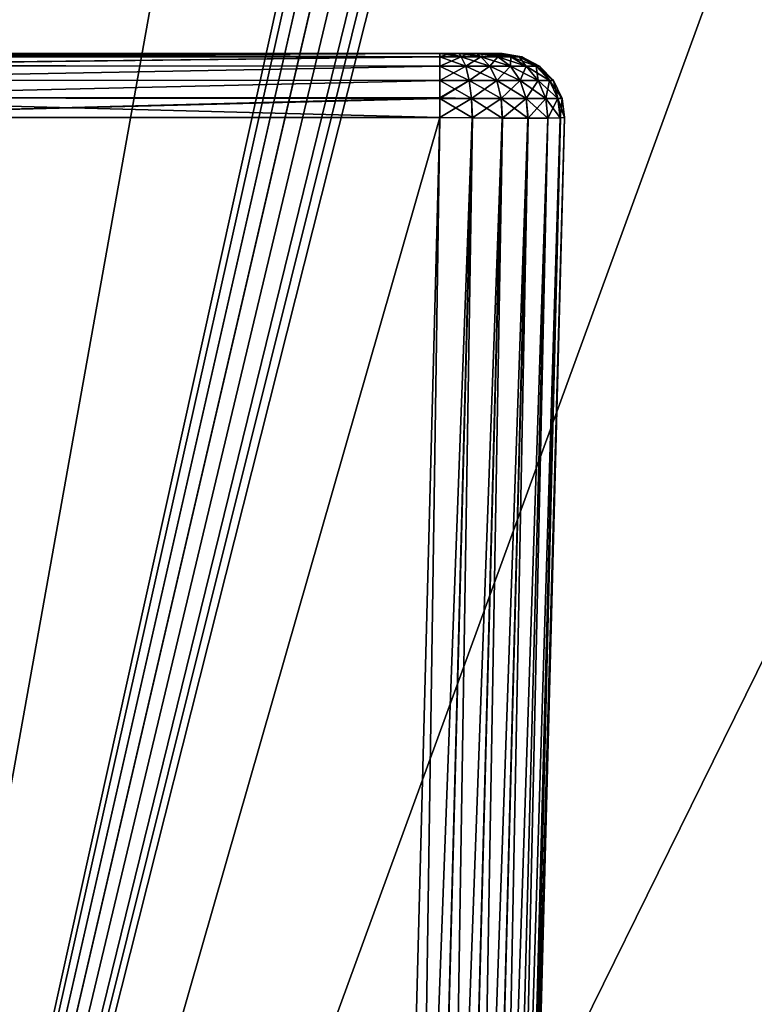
# Model space of a CAD drawing. Header units: millimetres. Extents: x -55 to 55, y -4 to 85.
# Tile 233 of 256: x -45.53 to -42.58, y 26.69 to 30.64. Entities that reach past the tile are written whole.
import ezdxf

# ---------------------------------------------------------------- set-up
doc = ezdxf.new("R2010")
doc.units = ezdxf.units.MM
doc.header["$LTSCALE"] = 116.785152
for name, color, linetype in [('8028', 7, 'CONTINUOUS'), ('8030', 7, 'CONTINUOUS'), ('8038', 7, 'CONTINUOUS'), ('8115', 7, 'CONTINUOUS'), ('8116', 7, 'CONTINUOUS'), ('8129', 7, 'CONTINUOUS'), ('8176', 7, 'CONTINUOUS'), ('8177', 7, 'CONTINUOUS'), ('8678', 7, 'CONTINUOUS'), ('8682', 7, 'CONTINUOUS'), ('8865', 7, 'CONTINUOUS'), ('8866', 7, 'CONTINUOUS'), ('8867', 7, 'CONTINUOUS'), ('8868', 7, 'CONTINUOUS'), ('8869', 7, 'CONTINUOUS')]:
    doc.layers.add(name, color=color, linetype=linetype)

msp = doc.modelspace()

# ---------------------------------------------------------------- linework, layer by layer
at = {"layer": '8028', "color": 7, "linetype": 'CONTINUOUS'}
for points in [[(0.1725, 11.641, 54.65), (0.5099, 11.5692, 54.65), (-54.5, 84.85, 54.65), (0.1725, 11.641, 54.65)], [(-1.3349, 10.9699, 54.65), (-1.1041, 11.2262, 54.65), (-54.5, 84.85, 54.65), (-1.3349, 10.9699, 54.65)], [(0.5099, 11.5692, 54.65), (0.825, 11.4289, 54.65), (-54.5, 84.85, 54.65), (0.5099, 11.5692, 54.65)], [(-1.3349, 9.0301, 54.65), (-1.5074, 9.3289, 54.65), (-54.5, 84.85, 54.65), (-1.3349, 9.0301, 54.65)], [(0.825, 11.4289, 54.65), (1.1041, 11.2262, 54.65), (-54.5, 84.85, 54.65), (0.825, 11.4289, 54.65)], [(1.3349, 10.9699, 54.65), (54.5, 0.15, 54.65), (-54.5, 84.85, 54.65), (1.3349, 10.9699, 54.65)], [(1.1041, 11.2262, 54.65), (1.3349, 10.9699, 54.65), (-54.5, 84.85, 54.65), (1.1041, 11.2262, 54.65)], [(-54.5, 0.15, 54.65), (-1.3349, 9.0301, 54.65), (-54.5, 84.85, 54.65), (-54.5, 0.15, 54.65)], [(-1.1041, 11.2262, 54.65), (-0.825, 11.4289, 54.65), (-54.5, 84.85, 54.65), (-1.1041, 11.2262, 54.65)], [(-1.5074, 9.3289, 54.65), (-1.6139, 9.6569, 54.65), (-54.5, 84.85, 54.65), (-1.5074, 9.3289, 54.65)], [(-0.1725, 11.641, 54.65), (0.1725, 11.641, 54.65), (-54.5, 84.85, 54.65), (-0.1725, 11.641, 54.65)], [(-1.6139, 9.6569, 54.65), (-1.65, 10, 54.65), (-54.5, 84.85, 54.65), (-1.6139, 9.6569, 54.65)], [(-1.5074, 10.6711, 54.65), (-1.3349, 10.9699, 54.65), (-54.5, 84.85, 54.65), (-1.5074, 10.6711, 54.65)], [(-0.5099, 11.5692, 54.65), (-0.1725, 11.641, 54.65), (-54.5, 84.85, 54.65), (-0.5099, 11.5692, 54.65)], [(-1.65, 10, 54.65), (-1.6139, 10.3431, 54.65), (-54.5, 84.85, 54.65), (-1.65, 10, 54.65)], [(-0.825, 11.4289, 54.65), (-0.5099, 11.5692, 54.65), (-54.5, 84.85, 54.65), (-0.825, 11.4289, 54.65)], [(-1.6139, 10.3431, 54.65), (-1.5074, 10.6711, 54.65), (-54.5, 84.85, 54.65), (-1.6139, 10.3431, 54.65)], [(54.5, 0.15, 54.65), (54.5, 84.85, 54.65), (-54.5, 84.85, 54.65), (54.5, 0.15, 54.65)]]:
    msp.add_3dface(points, dxfattribs=at)
at = {"layer": '8030', "color": 7, "linetype": 'CONTINUOUS'}
for points in [[(-54.5, 84.85, -54.65), (54.5, 84.85, -54.65), (-54.5, 0.15, -54.65), (-54.5, 84.85, -54.65)], [(54.5, 84.85, -54.65), (-1.3349, 10.9699, -54.65), (-54.5, 0.15, -54.65), (54.5, 84.85, -54.65)]]:
    msp.add_3dface(points, dxfattribs=at)
at = {"layer": '8038', "color": 7, "linetype": 'CONTINUOUS'}
for points in [[(-43.8423, 30.5, -9.8076), (-46.8427, 30.5, -9.8076), (-48.0867, 30.5, 11.221), (-43.8423, 30.5, -9.8076)], [(-43.8032, 30.5, -9.8045), (-43.8423, 30.5, -9.8076), (-48.0867, 30.5, 11.221), (-43.8032, 30.5, -9.8045)], [(-43.7651, 30.5, -9.7954), (-43.8032, 30.5, -9.8045), (-48.0867, 30.5, 11.221), (-43.7651, 30.5, -9.7954)], [(-43.6048, 30.5, -9.6353), (-43.6198, 30.5, -9.6715), (-48.0867, 30.5, 11.221), (-43.6048, 30.5, -9.6353)], [(-43.5955, 30.5, -9.5971), (-43.6048, 30.5, -9.6353), (-48.0867, 30.5, 11.221), (-43.5955, 30.5, -9.5971)], [(-43.5924, 30.5, -9.5577), (-43.5955, 30.5, -9.5971), (-48.0867, 30.5, 11.221), (-43.5924, 30.5, -9.5577)], [(-43.7289, 30.5, -9.7804), (-43.7651, 30.5, -9.7954), (-48.0867, 30.5, 11.221), (-43.7289, 30.5, -9.7804)], [(-43.6955, 30.5, -9.76), (-43.7289, 30.5, -9.7804), (-48.0867, 30.5, 11.221), (-43.6955, 30.5, -9.76)], [(-43.6657, 30.5, -9.7346), (-43.6955, 30.5, -9.76), (-48.0867, 30.5, 11.221), (-43.6657, 30.5, -9.7346)], [(-43.6403, 30.5, -9.7048), (-43.6657, 30.5, -9.7346), (-48.0867, 30.5, 11.221), (-43.6403, 30.5, -9.7048)], [(-43.6198, 30.5, -9.6715), (-43.6403, 30.5, -9.7048), (-48.0867, 30.5, 11.221), (-43.6198, 30.5, -9.6715)], [(-47.4905, 30.5, 10.1798), (-43.5924, 30.5, -9.5577), (-48.0867, 30.5, 11.221), (-47.4905, 30.5, 10.1798)], [(-47.3714, 30.5, 10.0257), (-43.5924, 30.5, -9.5577), (-47.4905, 30.5, 10.1798), (-47.3714, 30.5, 10.0257)], [(-47.2166, 30.5, 9.9075), (-43.5924, 30.5, -9.5577), (-47.3714, 30.5, 10.0257), (-47.2166, 30.5, 9.9075)], [(-47.0365, 30.5, 9.8331), (-43.5924, 30.5, -9.5577), (-47.2166, 30.5, 9.9075), (-47.0365, 30.5, 9.8331)], [(-46.8427, 30.5, 9.8076), (-43.5924, 30.5, -9.5577), (-47.0365, 30.5, 9.8331), (-46.8427, 30.5, 9.8076)], [(-43.7647, 30.5, 9.7952), (-43.7285, 30.5, 9.7802), (-46.8427, 30.5, 9.8076), (-43.7647, 30.5, 9.7952)], [(-43.8423, 30.5, 9.8076), (-43.8029, 30.5, 9.8045), (-46.8427, 30.5, 9.8076), (-43.8423, 30.5, 9.8076)], [(-43.8029, 30.5, 9.8045), (-43.7647, 30.5, 9.7952), (-46.8427, 30.5, 9.8076), (-43.8029, 30.5, 9.8045)], [(-43.6952, 30.5, 9.7597), (-43.6654, 30.5, 9.7343), (-46.8427, 30.5, 9.8076), (-43.6952, 30.5, 9.7597)], [(-43.6046, 30.5, 9.6349), (-43.5955, 30.5, 9.5968), (-46.8427, 30.5, 9.8076), (-43.6046, 30.5, 9.6349)], [(-43.6196, 30.5, 9.6711), (-43.6046, 30.5, 9.6349), (-46.8427, 30.5, 9.8076), (-43.6196, 30.5, 9.6711)], [(-43.6654, 30.5, 9.7343), (-43.64, 30.5, 9.7045), (-46.8427, 30.5, 9.8076), (-43.6654, 30.5, 9.7343)], [(-43.64, 30.5, 9.7045), (-43.6196, 30.5, 9.6711), (-46.8427, 30.5, 9.8076), (-43.64, 30.5, 9.7045)], [(-43.5924, 30.5, 9.5577), (-43.5924, 30.5, -9.5577), (-46.8427, 30.5, 9.8076), (-43.5924, 30.5, 9.5577)], [(-43.5955, 30.5, 9.5968), (-43.5924, 30.5, 9.5577), (-46.8427, 30.5, 9.8076), (-43.5955, 30.5, 9.5968)], [(-43.7285, 30.5, 9.7802), (-43.6952, 30.5, 9.7597), (-46.8427, 30.5, 9.8076), (-43.7285, 30.5, 9.7802)]]:
    msp.add_3dface(points, dxfattribs=at)
at = {"layer": '8115', "color": 7, "linetype": 'CONTINUOUS'}
for points in [[(-44.1435, 18.7435, 9.7564), (-43.8423, 30.2435, 10.0575), (-47.1438, 18.7435, 9.7564), (-44.1435, 18.7435, 9.7564)], [(-47.1438, 18.7435, 9.7564), (-43.8423, 30.2435, 10.0575), (-46.8427, 30.2435, 10.0575), (-47.1438, 18.7435, 9.7564)]]:
    msp.add_3dface(points, dxfattribs=at)
at = {"layer": '8116', "color": 7, "linetype": 'CONTINUOUS'}
for points in [[(-47.1438, 18.7435, -9.7564), (-46.8427, 30.2435, -10.0575), (-44.1435, 18.7435, -9.7564), (-47.1438, 18.7435, -9.7564)], [(-44.1435, 18.7435, -9.7564), (-46.8427, 30.2435, -10.0575), (-43.8423, 30.2435, -10.0575), (-44.1435, 18.7435, -9.7564)]]:
    msp.add_3dface(points, dxfattribs=at)
at = {"layer": '8129', "color": 7, "linetype": 'CONTINUOUS'}
for points in [[(-43.6436, 18.7435, 9.2565), (-43.6436, 18.7435, -9.2565), (-43.3425, 30.2435, 9.5577), (-43.6436, 18.7435, 9.2565)], [(-43.6436, 18.7435, -9.2565), (-43.3425, 30.2435, -9.5577), (-43.3425, 30.2435, 9.5577), (-43.6436, 18.7435, -9.2565)]]:
    msp.add_3dface(points, dxfattribs=at)
at = {"layer": '8176', "color": 7, "linetype": 'CONTINUOUS'}
for points in [[(-44.1435, 18.7435, -9.7564), (-43.8423, 30.2435, -10.0575), (-43.713, 30.242, -10.0405), (-44.1435, 18.7435, -9.7564)], [(-44.0141, 18.742, -9.7393), (-44.1435, 18.7435, -9.7564), (-43.713, 30.242, -10.0405), (-44.0141, 18.742, -9.7393)], [(-43.5926, 30.2411, -9.9906), (-44.0141, 18.742, -9.7393), (-43.713, 30.242, -10.0405), (-43.5926, 30.2411, -9.9906)], [(-43.8936, 18.7411, -9.6894), (-44.0141, 18.742, -9.7393), (-43.5926, 30.2411, -9.9906), (-43.8936, 18.7411, -9.6894)], [(-43.4892, 30.2407, -9.9114), (-43.8936, 18.7411, -9.6894), (-43.5926, 30.2411, -9.9906), (-43.4892, 30.2407, -9.9114)], [(-43.7901, 18.7407, -9.61), (-43.8936, 18.7411, -9.6894), (-43.4892, 30.2407, -9.9114), (-43.7901, 18.7407, -9.61)], [(-43.4098, 30.2411, -9.8081), (-43.7901, 18.7407, -9.61), (-43.4892, 30.2407, -9.9114), (-43.4098, 30.2411, -9.8081)], [(-43.7107, 18.7411, -9.5065), (-43.7901, 18.7407, -9.61), (-43.4098, 30.2411, -9.8081), (-43.7107, 18.7411, -9.5065)], [(-43.6607, 18.742, -9.386), (-43.7107, 18.7411, -9.5065), (-43.3598, 30.242, -9.6878), (-43.6607, 18.742, -9.386)], [(-43.3598, 30.242, -9.6878), (-43.7107, 18.7411, -9.5065), (-43.4098, 30.2411, -9.8081), (-43.3598, 30.242, -9.6878)], [(-43.3425, 30.2435, -9.5577), (-43.6436, 18.7435, -9.2565), (-43.6607, 18.742, -9.386), (-43.3425, 30.2435, -9.5577)], [(-43.3425, 30.2435, -9.5577), (-43.6607, 18.742, -9.386), (-43.3598, 30.242, -9.6878), (-43.3425, 30.2435, -9.5577)]]:
    msp.add_3dface(points, dxfattribs=at)
at = {"layer": '8177', "color": 7, "linetype": 'CONTINUOUS'}
for points in [[(-43.8423, 30.2435, 10.0575), (-44.1435, 18.7435, 9.7564), (-44.014, 18.742, 9.7393), (-43.8423, 30.2435, 10.0575)], [(-43.8423, 30.2435, 10.0575), (-44.014, 18.742, 9.7393), (-43.7122, 30.242, 10.0402), (-43.8423, 30.2435, 10.0575)], [(-44.014, 18.742, 9.7393), (-43.8935, 18.7411, 9.6893), (-43.7122, 30.242, 10.0402), (-44.014, 18.742, 9.7393)], [(-43.7122, 30.242, 10.0402), (-43.8935, 18.7411, 9.6893), (-43.5919, 30.2411, 9.9902), (-43.7122, 30.242, 10.0402)], [(-43.8935, 18.7411, 9.6893), (-43.79, 18.7407, 9.6099), (-43.5919, 30.2411, 9.9902), (-43.8935, 18.7411, 9.6893)], [(-43.5919, 30.2411, 9.9902), (-43.79, 18.7407, 9.6099), (-43.4886, 30.2407, 9.9108), (-43.5919, 30.2411, 9.9902)], [(-43.79, 18.7407, 9.6099), (-43.7106, 18.7411, 9.5064), (-43.4886, 30.2407, 9.9108), (-43.79, 18.7407, 9.6099)], [(-43.4886, 30.2407, 9.9108), (-43.7106, 18.7411, 9.5064), (-43.4094, 30.2411, 9.8074), (-43.4886, 30.2407, 9.9108)], [(-43.7106, 18.7411, 9.5064), (-43.6607, 18.742, 9.3859), (-43.4094, 30.2411, 9.8074), (-43.7106, 18.7411, 9.5064)], [(-43.6607, 18.742, 9.3859), (-43.6436, 18.7435, 9.2565), (-43.3595, 30.242, 9.687), (-43.6607, 18.742, 9.3859)], [(-43.4094, 30.2411, 9.8074), (-43.6607, 18.742, 9.3859), (-43.3595, 30.242, 9.687), (-43.4094, 30.2411, 9.8074)], [(-43.6436, 18.7435, 9.2565), (-43.3425, 30.2435, 9.5577), (-43.3595, 30.242, 9.687), (-43.6436, 18.7435, 9.2565)]]:
    msp.add_3dface(points, dxfattribs=at)
at = {"layer": '8678', "color": 7, "linetype": 'CONTINUOUS'}
for points in [[(-43.636, 59.9826, -46.4809), (-46.064, 59.9826, -46.4809), (-47.144, 18.7413, -47.9211), (-43.636, 59.9826, -46.4809)], [(-43.5836, 57.9826, -46.5508), (-43.636, 59.9826, -46.4809), (-47.144, 18.7413, -47.9211), (-43.5836, 57.9826, -46.5508)], [(-43.5675, 57.9151, -46.5531), (-43.5836, 57.9826, -46.5508), (-47.144, 18.7413, -47.9211), (-43.5675, 57.9151, -46.5531)], [(-43.5463, 57.8364, -46.5559), (-43.5675, 57.9151, -46.5531), (-47.144, 18.7413, -47.9211), (-43.5463, 57.8364, -46.5559)], [(-43.51, 57.7274, -46.5597), (-43.5463, 57.8364, -46.5559), (-47.144, 18.7413, -47.9211), (-43.51, 57.7274, -46.5597)], [(-43.448, 57.5906, -46.5644), (-43.51, 57.7274, -46.5597), (-47.144, 18.7413, -47.9211), (-43.448, 57.5906, -46.5644)], [(-43.3579, 57.4504, -46.5693), (-43.448, 57.5906, -46.5644), (-47.144, 18.7413, -47.9211), (-43.3579, 57.4504, -46.5693)], [(-43.2178, 57.3014, -46.5745), (-43.3579, 57.4504, -46.5693), (-47.144, 18.7413, -47.9211), (-43.2178, 57.3014, -46.5745)], [(-43.0279, 57.1728, -46.579), (-43.2178, 57.3014, -46.5745), (-47.144, 18.7413, -47.9211), (-43.0279, 57.1728, -46.579)], [(-42.8136, 57.0928, -46.5818), (-43.0279, 57.1728, -46.579), (-47.144, 18.7413, -47.9211), (-42.8136, 57.0928, -46.5818)], [(-42.5876, 57.0657, -46.5828), (-42.8136, 57.0928, -46.5818), (-47.144, 18.7413, -47.9211), (-42.5876, 57.0657, -46.5828)], [(-40.2789, 57.0657, -46.5828), (-42.5876, 57.0657, -46.5828), (-47.144, 18.7413, -47.9211), (-40.2789, 57.0657, -46.5828)], [(-40.0581, 50.7413, -46.8036), (-40.2789, 57.0657, -46.5828), (-47.144, 18.7413, -47.9211), (-40.0581, 50.7413, -46.8036)], [(-40.0251, 50.5402, -46.8106), (-40.0581, 50.7413, -46.8036), (-47.144, 18.7413, -47.9211), (-40.0251, 50.5402, -46.8106)], [(-39.9425, 50.3541, -46.8171), (-40.0251, 50.5402, -46.8106), (-47.144, 18.7413, -47.9211), (-39.9425, 50.3541, -46.8171)], [(-39.8157, 50.1951, -46.8227), (-39.9425, 50.3541, -46.8171), (-47.144, 18.7413, -47.9211), (-39.8157, 50.1951, -46.8227)], [(-12.6833, 50.196, -46.8227), (-12.8454, 50.0741, -46.8269), (-47.144, 18.7413, -47.9211), (-12.6833, 50.196, -46.8227)], [(-9.9786, 18.7413, -47.9211), (-12.6833, 50.196, -46.8227), (-47.144, 18.7413, -47.9211), (-9.9786, 18.7413, -47.9211)], [(-39.6531, 50.0732, -46.827), (-39.8157, 50.1951, -46.8227), (-47.144, 18.7413, -47.9211), (-39.6531, 50.0732, -46.827)], [(-12.8454, 50.0741, -46.8269), (-13.0333, 49.9967, -46.8296), (-47.144, 18.7413, -47.9211), (-12.8454, 50.0741, -46.8269)], [(-39.4645, 49.9962, -46.8296), (-39.6531, 50.0732, -46.827), (-47.144, 18.7413, -47.9211), (-39.4645, 49.9962, -46.8296)], [(-13.0333, 49.9967, -46.8296), (-13.1347, 49.9763, -46.8303), (-47.144, 18.7413, -47.9211), (-13.0333, 49.9967, -46.8296)], [(-39.3638, 49.9761, -46.8303), (-39.4645, 49.9962, -46.8296), (-47.144, 18.7413, -47.9211), (-39.3638, 49.9761, -46.8303)], [(-13.1347, 49.9763, -46.8303), (-13.2414, 49.9692, -46.8306), (-47.144, 18.7413, -47.9211), (-13.1347, 49.9763, -46.8303)], [(-39.2586, 49.9692, -46.8306), (-39.3638, 49.9761, -46.8303), (-47.144, 18.7413, -47.9211), (-39.2586, 49.9692, -46.8306)], [(-13.2414, 49.9692, -46.8306), (-16.7586, 49.9692, -46.8306), (-47.144, 18.7413, -47.9211), (-13.2414, 49.9692, -46.8306)], [(-16.7586, 49.9692, -46.8306), (-20.7414, 49.9692, -46.8306), (-47.144, 18.7413, -47.9211), (-16.7586, 49.9692, -46.8306)], [(-24.2586, 49.9692, -46.8306), (-28.2414, 49.9692, -46.8306), (-47.144, 18.7413, -47.9211), (-24.2586, 49.9692, -46.8306)], [(-20.7414, 49.9692, -46.8306), (-24.2586, 49.9692, -46.8306), (-47.144, 18.7413, -47.9211), (-20.7414, 49.9692, -46.8306)], [(-31.7586, 49.9692, -46.8306), (-35.7414, 49.9692, -46.8306), (-47.144, 18.7413, -47.9211), (-31.7586, 49.9692, -46.8306)], [(-35.7414, 49.9692, -46.8306), (-39.2586, 49.9692, -46.8306), (-47.144, 18.7413, -47.9211), (-35.7414, 49.9692, -46.8306)], [(-28.2414, 49.9692, -46.8306), (-31.7586, 49.9692, -46.8306), (-47.144, 18.7413, -47.9211), (-28.2414, 49.9692, -46.8306)]]:
    msp.add_3dface(points, dxfattribs=at)
at = {"layer": '8682', "color": 7, "linetype": 'CONTINUOUS'}
for points in [[(-47.144, 18.7413, 47.9211), (-46.064, 59.9826, 46.4809), (-39.9429, 50.3549, 46.8171), (-47.144, 18.7413, 47.9211)], [(-39.8167, 50.196, 46.8227), (-47.144, 18.7413, 47.9211), (-39.9429, 50.3549, 46.8171), (-39.8167, 50.196, 46.8227)], [(-9.9786, 18.7413, 47.9211), (-47.144, 18.7413, 47.9211), (-39.8167, 50.196, 46.8227), (-9.9786, 18.7413, 47.9211)]]:
    msp.add_3dface(points, dxfattribs=at)
at = {"layer": '8865', "color": 7, "linetype": 'CONTINUOUS'}
for points in [[(-46.8427, 30.5, -9.8076), (-43.8423, 30.5, -9.8076), (-43.8423, 30.4873, -9.8864), (-46.8427, 30.5, -9.8076)], [(-46.8427, 30.5, -9.8076), (-43.8423, 30.4873, -9.8864), (-46.8427, 30.4881, -9.8838), (-46.8427, 30.5, -9.8076)], [(-46.8427, 30.4881, -9.8838), (-43.8423, 30.4873, -9.8864), (-46.8427, 30.4874, -9.8861), (-46.8427, 30.4881, -9.8838)], [(-46.8427, 30.4874, -9.8861), (-43.8423, 30.4873, -9.8864), (-46.8427, 30.4518, -9.9552), (-46.8427, 30.4874, -9.8861)], [(-43.8423, 30.4873, -9.8864), (-43.8423, 30.4502, -9.9574), (-46.8427, 30.4518, -9.9552), (-43.8423, 30.4873, -9.8864)], [(-46.8427, 30.4518, -9.9552), (-43.8423, 30.4502, -9.9574), (-46.8427, 30.4507, -9.9567), (-46.8427, 30.4518, -9.9552)], [(-46.8427, 30.4507, -9.9567), (-43.8423, 30.4502, -9.9574), (-46.8427, 30.3938, -10.0121), (-46.8427, 30.4507, -9.9567)], [(-43.8423, 30.4502, -9.9574), (-43.8423, 30.3925, -10.013), (-46.8427, 30.3938, -10.0121), (-43.8423, 30.4502, -9.9574)], [(-46.8427, 30.3938, -10.0121), (-43.8423, 30.3925, -10.013), (-46.8427, 30.3228, -10.0468), (-46.8427, 30.3938, -10.0121)], [(-43.8423, 30.3925, -10.013), (-43.8423, 30.3223, -10.0469), (-46.8427, 30.3228, -10.0468), (-43.8423, 30.3925, -10.013)], [(-43.8423, 30.3223, -10.0469), (-43.8423, 30.3202, -10.0475), (-46.8427, 30.3228, -10.0468), (-43.8423, 30.3223, -10.0469)], [(-43.8423, 30.2435, -10.0575), (-46.8427, 30.2435, -10.0575), (-46.8427, 30.3228, -10.0468), (-43.8423, 30.2435, -10.0575)], [(-43.8423, 30.3202, -10.0475), (-43.8423, 30.2435, -10.0575), (-46.8427, 30.3228, -10.0468), (-43.8423, 30.3202, -10.0475)]]:
    msp.add_3dface(points, dxfattribs=at)
at = {"layer": '8866', "color": 7, "linetype": 'CONTINUOUS'}
for points in [[(-43.8423, 30.5, -9.8076), (-43.8032, 30.5, -9.8045), (-43.8423, 30.4873, -9.8864), (-43.8423, 30.5, -9.8076)], [(-43.8032, 30.5, -9.8045), (-43.7572, 30.4873, -9.8752), (-43.8423, 30.4873, -9.8864), (-43.8032, 30.5, -9.8045)], [(-43.7389, 30.4502, -9.9438), (-43.8423, 30.4502, -9.9574), (-43.7572, 30.4873, -9.8752), (-43.7389, 30.4502, -9.9438)], [(-43.8423, 30.4873, -9.8864), (-43.7572, 30.4873, -9.8752), (-43.8423, 30.4502, -9.9574), (-43.8423, 30.4873, -9.8864)], [(-43.8032, 30.5, -9.8045), (-43.7651, 30.5, -9.7954), (-43.7572, 30.4873, -9.8752), (-43.8032, 30.5, -9.8045)], [(-43.7651, 30.5, -9.7954), (-43.7289, 30.5, -9.7804), (-43.7572, 30.4873, -9.8752), (-43.7651, 30.5, -9.7954)], [(-43.7289, 30.5, -9.7804), (-43.678, 30.4873, -9.8424), (-43.7572, 30.4873, -9.8752), (-43.7289, 30.5, -9.7804)], [(-43.678, 30.4873, -9.8424), (-43.7389, 30.4502, -9.9438), (-43.7572, 30.4873, -9.8752), (-43.678, 30.4873, -9.8424)], [(-43.6425, 30.4502, -9.9039), (-43.7389, 30.4502, -9.9438), (-43.678, 30.4873, -9.8424), (-43.6425, 30.4502, -9.9039)], [(-43.7289, 30.5, -9.7804), (-43.6955, 30.5, -9.76), (-43.678, 30.4873, -9.8424), (-43.7289, 30.5, -9.7804)], [(-43.6955, 30.5, -9.76), (-43.6657, 30.5, -9.7346), (-43.678, 30.4873, -9.8424), (-43.6955, 30.5, -9.76)], [(-43.6657, 30.5, -9.7346), (-43.6099, 30.4873, -9.7901), (-43.678, 30.4873, -9.8424), (-43.6657, 30.5, -9.7346)], [(-43.6099, 30.4873, -9.7901), (-43.6425, 30.4502, -9.9039), (-43.678, 30.4873, -9.8424), (-43.6099, 30.4873, -9.7901)], [(-43.6657, 30.5, -9.7346), (-43.6403, 30.5, -9.7048), (-43.6099, 30.4873, -9.7901), (-43.6657, 30.5, -9.7346)], [(-43.5597, 30.4502, -9.8403), (-43.6425, 30.4502, -9.9039), (-43.6099, 30.4873, -9.7901), (-43.5597, 30.4502, -9.8403)], [(-43.6403, 30.5, -9.7048), (-43.6198, 30.5, -9.6715), (-43.5576, 30.4873, -9.722), (-43.6403, 30.5, -9.7048)], [(-43.6403, 30.5, -9.7048), (-43.5576, 30.4873, -9.722), (-43.6099, 30.4873, -9.7901), (-43.6403, 30.5, -9.7048)], [(-43.6198, 30.5, -9.6715), (-43.6048, 30.5, -9.6353), (-43.5576, 30.4873, -9.722), (-43.6198, 30.5, -9.6715)], [(-43.5576, 30.4873, -9.722), (-43.5597, 30.4502, -9.8403), (-43.6099, 30.4873, -9.7901), (-43.5576, 30.4873, -9.722)], [(-43.6048, 30.5, -9.6353), (-43.5955, 30.5, -9.5971), (-43.5248, 30.4873, -9.6428), (-43.6048, 30.5, -9.6353)], [(-43.6048, 30.5, -9.6353), (-43.5248, 30.4873, -9.6428), (-43.5576, 30.4873, -9.722), (-43.6048, 30.5, -9.6353)], [(-43.5955, 30.5, -9.5971), (-43.5924, 30.5, -9.5577), (-43.5248, 30.4873, -9.6428), (-43.5955, 30.5, -9.5971)], [(-43.5924, 30.5, -9.5577), (-43.5136, 30.4873, -9.5577), (-43.5248, 30.4873, -9.6428), (-43.5924, 30.5, -9.5577)], [(-43.4961, 30.4502, -9.7575), (-43.5597, 30.4502, -9.8403), (-43.5576, 30.4873, -9.722), (-43.4961, 30.4502, -9.7575)], [(-43.5248, 30.4873, -9.6428), (-43.4961, 30.4502, -9.7575), (-43.5576, 30.4873, -9.722), (-43.5248, 30.4873, -9.6428)], [(-43.5136, 30.4873, -9.5577), (-43.4562, 30.4502, -9.6611), (-43.5248, 30.4873, -9.6428), (-43.5136, 30.4873, -9.5577)], [(-43.4562, 30.4502, -9.6611), (-43.4961, 30.4502, -9.7575), (-43.5248, 30.4873, -9.6428), (-43.4562, 30.4502, -9.6611)], [(-43.5136, 30.4873, -9.5577), (-43.4426, 30.4502, -9.5577), (-43.4562, 30.4502, -9.6611), (-43.5136, 30.4873, -9.5577)], [(-43.7245, 30.3925, -9.9975), (-43.8423, 30.3925, -10.013), (-43.7389, 30.4502, -9.9438), (-43.7245, 30.3925, -9.9975)], [(-43.8423, 30.4502, -9.9574), (-43.7389, 30.4502, -9.9438), (-43.8423, 30.3925, -10.013), (-43.8423, 30.4502, -9.9574)], [(-43.6425, 30.4502, -9.9039), (-43.7245, 30.3925, -9.9975), (-43.7389, 30.4502, -9.9438), (-43.6425, 30.4502, -9.9039)], [(-43.6146, 30.3925, -9.952), (-43.7245, 30.3925, -9.9975), (-43.6425, 30.4502, -9.9039), (-43.6146, 30.3925, -9.952)], [(-43.5597, 30.4502, -9.8403), (-43.6146, 30.3925, -9.952), (-43.6425, 30.4502, -9.9039), (-43.5597, 30.4502, -9.8403)], [(-43.5203, 30.3925, -9.8797), (-43.6146, 30.3925, -9.952), (-43.5597, 30.4502, -9.8403), (-43.5203, 30.3925, -9.8797)], [(-43.4961, 30.4502, -9.7575), (-43.5203, 30.3925, -9.8797), (-43.5597, 30.4502, -9.8403), (-43.4961, 30.4502, -9.7575)], [(-43.448, 30.3925, -9.7854), (-43.5203, 30.3925, -9.8797), (-43.4961, 30.4502, -9.7575), (-43.448, 30.3925, -9.7854)], [(-43.4562, 30.4502, -9.6611), (-43.448, 30.3925, -9.7854), (-43.4961, 30.4502, -9.7575), (-43.4562, 30.4502, -9.6611)], [(-43.4025, 30.3925, -9.6755), (-43.448, 30.3925, -9.7854), (-43.4562, 30.4502, -9.6611), (-43.4025, 30.3925, -9.6755)], [(-43.4426, 30.4502, -9.5577), (-43.4025, 30.3925, -9.6755), (-43.4562, 30.4502, -9.6611), (-43.4426, 30.4502, -9.5577)], [(-43.4426, 30.4502, -9.5577), (-43.387, 30.3925, -9.5577), (-43.4025, 30.3925, -9.6755), (-43.4426, 30.4502, -9.5577)], [(-43.7245, 30.3925, -9.9975), (-43.8423, 30.3202, -10.0475), (-43.8423, 30.3223, -10.0469), (-43.7245, 30.3925, -9.9975)], [(-43.8423, 30.3925, -10.013), (-43.7245, 30.3925, -9.9975), (-43.8423, 30.3223, -10.0469), (-43.8423, 30.3925, -10.013)], [(-43.7155, 30.3202, -10.0309), (-43.8423, 30.3202, -10.0475), (-43.7245, 30.3925, -9.9975), (-43.7155, 30.3202, -10.0309)], [(-43.6146, 30.3925, -9.952), (-43.7155, 30.3202, -10.0309), (-43.7245, 30.3925, -9.9975), (-43.6146, 30.3925, -9.952)], [(-43.5974, 30.3202, -9.9819), (-43.7155, 30.3202, -10.0309), (-43.6146, 30.3925, -9.952), (-43.5974, 30.3202, -9.9819)], [(-43.5203, 30.3925, -9.8797), (-43.5974, 30.3202, -9.9819), (-43.6146, 30.3925, -9.952), (-43.5203, 30.3925, -9.8797)], [(-43.4959, 30.3202, -9.9041), (-43.5974, 30.3202, -9.9819), (-43.5203, 30.3925, -9.8797), (-43.4959, 30.3202, -9.9041)], [(-43.448, 30.3925, -9.7854), (-43.4959, 30.3202, -9.9041), (-43.5203, 30.3925, -9.8797), (-43.448, 30.3925, -9.7854)], [(-43.4181, 30.3202, -9.8026), (-43.4959, 30.3202, -9.9041), (-43.448, 30.3925, -9.7854), (-43.4181, 30.3202, -9.8026)], [(-43.4025, 30.3925, -9.6755), (-43.4181, 30.3202, -9.8026), (-43.448, 30.3925, -9.7854), (-43.4025, 30.3925, -9.6755)], [(-43.3691, 30.3202, -9.6845), (-43.4181, 30.3202, -9.8026), (-43.4025, 30.3925, -9.6755), (-43.3691, 30.3202, -9.6845)], [(-43.387, 30.3925, -9.5577), (-43.3691, 30.3202, -9.6845), (-43.4025, 30.3925, -9.6755), (-43.387, 30.3925, -9.5577)], [(-43.387, 30.3925, -9.5577), (-43.3531, 30.3223, -9.5577), (-43.3691, 30.3202, -9.6845), (-43.387, 30.3925, -9.5577)], [(-43.7155, 30.3202, -10.0309), (-43.8423, 30.2435, -10.0575), (-43.8423, 30.3202, -10.0475), (-43.7155, 30.3202, -10.0309)], [(-43.713, 30.242, -10.0405), (-43.8423, 30.2435, -10.0575), (-43.7155, 30.3202, -10.0309), (-43.713, 30.242, -10.0405)], [(-43.5926, 30.2411, -9.9906), (-43.713, 30.242, -10.0405), (-43.7155, 30.3202, -10.0309), (-43.5926, 30.2411, -9.9906)], [(-43.5974, 30.3202, -9.9819), (-43.5926, 30.2411, -9.9906), (-43.7155, 30.3202, -10.0309), (-43.5974, 30.3202, -9.9819)], [(-43.4959, 30.3202, -9.9041), (-43.4892, 30.2407, -9.9114), (-43.5974, 30.3202, -9.9819), (-43.4959, 30.3202, -9.9041)], [(-43.4892, 30.2407, -9.9114), (-43.5926, 30.2411, -9.9906), (-43.5974, 30.3202, -9.9819), (-43.4892, 30.2407, -9.9114)], [(-43.4181, 30.3202, -9.8026), (-43.4098, 30.2411, -9.8081), (-43.4959, 30.3202, -9.9041), (-43.4181, 30.3202, -9.8026)], [(-43.4098, 30.2411, -9.8081), (-43.4892, 30.2407, -9.9114), (-43.4959, 30.3202, -9.9041), (-43.4098, 30.2411, -9.8081)], [(-43.3691, 30.3202, -9.6845), (-43.3598, 30.242, -9.6878), (-43.4181, 30.3202, -9.8026), (-43.3691, 30.3202, -9.6845)], [(-43.3598, 30.242, -9.6878), (-43.4098, 30.2411, -9.8081), (-43.4181, 30.3202, -9.8026), (-43.3598, 30.242, -9.6878)], [(-43.3531, 30.3223, -9.5577), (-43.3525, 30.3202, -9.5577), (-43.3691, 30.3202, -9.6845), (-43.3531, 30.3223, -9.5577)], [(-43.3525, 30.3202, -9.5577), (-43.3598, 30.242, -9.6878), (-43.3691, 30.3202, -9.6845), (-43.3525, 30.3202, -9.5577)], [(-43.3425, 30.2435, -9.5577), (-43.3598, 30.242, -9.6878), (-43.3525, 30.3202, -9.5577), (-43.3425, 30.2435, -9.5577)]]:
    msp.add_3dface(points, dxfattribs=at)
at = {"layer": '8867', "color": 7, "linetype": 'CONTINUOUS'}
for points in [[(-43.5924, 30.5, -9.5577), (-43.5924, 30.5, 9.5577), (-43.5136, 30.4873, 9.5577), (-43.5924, 30.5, -9.5577)], [(-43.5924, 30.5, -9.5577), (-43.5136, 30.4873, 9.5577), (-43.5136, 30.4873, -9.5577), (-43.5924, 30.5, -9.5577)], [(-43.5136, 30.4873, -9.5577), (-43.4426, 30.4502, 9.5577), (-43.4426, 30.4502, -9.5577), (-43.5136, 30.4873, -9.5577)], [(-43.5136, 30.4873, 9.5577), (-43.4426, 30.4502, 9.5577), (-43.5136, 30.4873, -9.5577), (-43.5136, 30.4873, 9.5577)], [(-43.4426, 30.4502, -9.5577), (-43.387, 30.3925, 9.5577), (-43.387, 30.3925, -9.5577), (-43.4426, 30.4502, -9.5577)], [(-43.4426, 30.4502, 9.5577), (-43.387, 30.3925, 9.5577), (-43.4426, 30.4502, -9.5577), (-43.4426, 30.4502, 9.5577)], [(-43.387, 30.3925, 9.5577), (-43.3531, 30.3223, 9.5577), (-43.387, 30.3925, -9.5577), (-43.387, 30.3925, 9.5577)], [(-43.387, 30.3925, -9.5577), (-43.3531, 30.3223, 9.5577), (-43.3531, 30.3223, -9.5577), (-43.387, 30.3925, -9.5577)], [(-43.3531, 30.3223, -9.5577), (-43.3525, 30.3202, 9.5577), (-43.3525, 30.3202, -9.5577), (-43.3531, 30.3223, -9.5577)], [(-43.3531, 30.3223, 9.5577), (-43.3525, 30.3202, 9.5577), (-43.3531, 30.3223, -9.5577), (-43.3531, 30.3223, 9.5577)], [(-43.3425, 30.2435, 9.5577), (-43.3425, 30.2435, -9.5577), (-43.3525, 30.3202, -9.5577), (-43.3425, 30.2435, 9.5577)], [(-43.3525, 30.3202, 9.5577), (-43.3425, 30.2435, 9.5577), (-43.3525, 30.3202, -9.5577), (-43.3525, 30.3202, 9.5577)]]:
    msp.add_3dface(points, dxfattribs=at)
at = {"layer": '8868', "color": 7, "linetype": 'CONTINUOUS'}
for points in [[(-43.8423, 30.5, 9.8076), (-43.8423, 30.4873, 9.8864), (-43.7572, 30.4873, 9.8752), (-43.8423, 30.5, 9.8076)], [(-43.8029, 30.5, 9.8045), (-43.8423, 30.5, 9.8076), (-43.7572, 30.4873, 9.8752), (-43.8029, 30.5, 9.8045)], [(-43.8423, 30.4873, 9.8864), (-43.8423, 30.4502, 9.9574), (-43.7389, 30.4502, 9.9438), (-43.8423, 30.4873, 9.8864)], [(-43.8423, 30.4873, 9.8864), (-43.7389, 30.4502, 9.9438), (-43.7572, 30.4873, 9.8752), (-43.8423, 30.4873, 9.8864)], [(-43.7647, 30.5, 9.7952), (-43.8029, 30.5, 9.8045), (-43.7572, 30.4873, 9.8752), (-43.7647, 30.5, 9.7952)], [(-43.7285, 30.5, 9.7802), (-43.7647, 30.5, 9.7952), (-43.678, 30.4873, 9.8424), (-43.7285, 30.5, 9.7802)], [(-43.7647, 30.5, 9.7952), (-43.7572, 30.4873, 9.8752), (-43.678, 30.4873, 9.8424), (-43.7647, 30.5, 9.7952)], [(-43.7572, 30.4873, 9.8752), (-43.6425, 30.4502, 9.9039), (-43.678, 30.4873, 9.8424), (-43.7572, 30.4873, 9.8752)], [(-43.7389, 30.4502, 9.9438), (-43.6425, 30.4502, 9.9039), (-43.7572, 30.4873, 9.8752), (-43.7389, 30.4502, 9.9438)], [(-43.6952, 30.5, 9.7597), (-43.7285, 30.5, 9.7802), (-43.678, 30.4873, 9.8424), (-43.6952, 30.5, 9.7597)], [(-43.6654, 30.5, 9.7343), (-43.6952, 30.5, 9.7597), (-43.6099, 30.4873, 9.7901), (-43.6654, 30.5, 9.7343)], [(-43.6952, 30.5, 9.7597), (-43.678, 30.4873, 9.8424), (-43.6099, 30.4873, 9.7901), (-43.6952, 30.5, 9.7597)], [(-43.678, 30.4873, 9.8424), (-43.5597, 30.4502, 9.8403), (-43.6099, 30.4873, 9.7901), (-43.678, 30.4873, 9.8424)], [(-43.6425, 30.4502, 9.9039), (-43.5597, 30.4502, 9.8403), (-43.678, 30.4873, 9.8424), (-43.6425, 30.4502, 9.9039)], [(-43.64, 30.5, 9.7045), (-43.6654, 30.5, 9.7343), (-43.5576, 30.4873, 9.722), (-43.64, 30.5, 9.7045)], [(-43.6654, 30.5, 9.7343), (-43.6099, 30.4873, 9.7901), (-43.5576, 30.4873, 9.722), (-43.6654, 30.5, 9.7343)], [(-43.6196, 30.5, 9.6711), (-43.64, 30.5, 9.7045), (-43.5576, 30.4873, 9.722), (-43.6196, 30.5, 9.6711)], [(-43.6046, 30.5, 9.6349), (-43.6196, 30.5, 9.6711), (-43.5248, 30.4873, 9.6428), (-43.6046, 30.5, 9.6349)], [(-43.6196, 30.5, 9.6711), (-43.5576, 30.4873, 9.722), (-43.5248, 30.4873, 9.6428), (-43.6196, 30.5, 9.6711)], [(-43.6099, 30.4873, 9.7901), (-43.4961, 30.4502, 9.7575), (-43.5576, 30.4873, 9.722), (-43.6099, 30.4873, 9.7901)], [(-43.5597, 30.4502, 9.8403), (-43.4961, 30.4502, 9.7575), (-43.6099, 30.4873, 9.7901), (-43.5597, 30.4502, 9.8403)], [(-43.5955, 30.5, 9.5968), (-43.6046, 30.5, 9.6349), (-43.5248, 30.4873, 9.6428), (-43.5955, 30.5, 9.5968)], [(-43.5924, 30.5, 9.5577), (-43.5955, 30.5, 9.5968), (-43.5136, 30.4873, 9.5577), (-43.5924, 30.5, 9.5577)], [(-43.5955, 30.5, 9.5968), (-43.5248, 30.4873, 9.6428), (-43.5136, 30.4873, 9.5577), (-43.5955, 30.5, 9.5968)], [(-43.5576, 30.4873, 9.722), (-43.4562, 30.4502, 9.6611), (-43.5248, 30.4873, 9.6428), (-43.5576, 30.4873, 9.722)], [(-43.4961, 30.4502, 9.7575), (-43.4562, 30.4502, 9.6611), (-43.5576, 30.4873, 9.722), (-43.4961, 30.4502, 9.7575)], [(-43.4562, 30.4502, 9.6611), (-43.4426, 30.4502, 9.5577), (-43.5248, 30.4873, 9.6428), (-43.4562, 30.4502, 9.6611)], [(-43.5136, 30.4873, 9.5577), (-43.5248, 30.4873, 9.6428), (-43.4426, 30.4502, 9.5577), (-43.5136, 30.4873, 9.5577)], [(-43.8423, 30.4502, 9.9574), (-43.7245, 30.3925, 9.9975), (-43.7389, 30.4502, 9.9438), (-43.8423, 30.4502, 9.9574)], [(-43.8423, 30.4502, 9.9574), (-43.8423, 30.3925, 10.013), (-43.7245, 30.3925, 9.9975), (-43.8423, 30.4502, 9.9574)], [(-43.7389, 30.4502, 9.9438), (-43.6146, 30.3925, 9.952), (-43.6425, 30.4502, 9.9039), (-43.7389, 30.4502, 9.9438)], [(-43.7245, 30.3925, 9.9975), (-43.6146, 30.3925, 9.952), (-43.7389, 30.4502, 9.9438), (-43.7245, 30.3925, 9.9975)], [(-43.6425, 30.4502, 9.9039), (-43.5203, 30.3925, 9.8797), (-43.5597, 30.4502, 9.8403), (-43.6425, 30.4502, 9.9039)], [(-43.6146, 30.3925, 9.952), (-43.5203, 30.3925, 9.8797), (-43.6425, 30.4502, 9.9039), (-43.6146, 30.3925, 9.952)], [(-43.5203, 30.3925, 9.8797), (-43.448, 30.3925, 9.7854), (-43.5597, 30.4502, 9.8403), (-43.5203, 30.3925, 9.8797)], [(-43.5597, 30.4502, 9.8403), (-43.448, 30.3925, 9.7854), (-43.4961, 30.4502, 9.7575), (-43.5597, 30.4502, 9.8403)], [(-43.448, 30.3925, 9.7854), (-43.4025, 30.3925, 9.6755), (-43.4961, 30.4502, 9.7575), (-43.448, 30.3925, 9.7854)], [(-43.4961, 30.4502, 9.7575), (-43.4025, 30.3925, 9.6755), (-43.4562, 30.4502, 9.6611), (-43.4961, 30.4502, 9.7575)], [(-43.4426, 30.4502, 9.5577), (-43.4562, 30.4502, 9.6611), (-43.387, 30.3925, 9.5577), (-43.4426, 30.4502, 9.5577)], [(-43.4025, 30.3925, 9.6755), (-43.387, 30.3925, 9.5577), (-43.4562, 30.4502, 9.6611), (-43.4025, 30.3925, 9.6755)], [(-43.8423, 30.3925, 10.013), (-43.7155, 30.3202, 10.0309), (-43.7245, 30.3925, 9.9975), (-43.8423, 30.3925, 10.013)], [(-43.8423, 30.3925, 10.013), (-43.8423, 30.3223, 10.0469), (-43.7155, 30.3202, 10.0309), (-43.8423, 30.3925, 10.013)], [(-43.7245, 30.3925, 9.9975), (-43.5974, 30.3202, 9.9819), (-43.6146, 30.3925, 9.952), (-43.7245, 30.3925, 9.9975)], [(-43.7155, 30.3202, 10.0309), (-43.5974, 30.3202, 9.9819), (-43.7245, 30.3925, 9.9975), (-43.7155, 30.3202, 10.0309)], [(-43.6146, 30.3925, 9.952), (-43.4959, 30.3202, 9.9041), (-43.5203, 30.3925, 9.8797), (-43.6146, 30.3925, 9.952)], [(-43.5974, 30.3202, 9.9819), (-43.4959, 30.3202, 9.9041), (-43.6146, 30.3925, 9.952), (-43.5974, 30.3202, 9.9819)], [(-43.4959, 30.3202, 9.9041), (-43.4181, 30.3202, 9.8026), (-43.5203, 30.3925, 9.8797), (-43.4959, 30.3202, 9.9041)], [(-43.5203, 30.3925, 9.8797), (-43.4181, 30.3202, 9.8026), (-43.448, 30.3925, 9.7854), (-43.5203, 30.3925, 9.8797)], [(-43.448, 30.3925, 9.7854), (-43.3691, 30.3202, 9.6845), (-43.4025, 30.3925, 9.6755), (-43.448, 30.3925, 9.7854)], [(-43.4181, 30.3202, 9.8026), (-43.3691, 30.3202, 9.6845), (-43.448, 30.3925, 9.7854), (-43.4181, 30.3202, 9.8026)], [(-43.4025, 30.3925, 9.6755), (-43.3525, 30.3202, 9.5577), (-43.3531, 30.3223, 9.5577), (-43.4025, 30.3925, 9.6755)], [(-43.3691, 30.3202, 9.6845), (-43.3525, 30.3202, 9.5577), (-43.4025, 30.3925, 9.6755), (-43.3691, 30.3202, 9.6845)], [(-43.387, 30.3925, 9.5577), (-43.4025, 30.3925, 9.6755), (-43.3531, 30.3223, 9.5577), (-43.387, 30.3925, 9.5577)], [(-43.8423, 30.3223, 10.0469), (-43.8423, 30.3202, 10.0475), (-43.7155, 30.3202, 10.0309), (-43.8423, 30.3223, 10.0469)], [(-43.8423, 30.2435, 10.0575), (-43.7122, 30.242, 10.0402), (-43.8423, 30.3202, 10.0475), (-43.8423, 30.2435, 10.0575)], [(-43.8423, 30.3202, 10.0475), (-43.7122, 30.242, 10.0402), (-43.7155, 30.3202, 10.0309), (-43.8423, 30.3202, 10.0475)], [(-43.7155, 30.3202, 10.0309), (-43.7122, 30.242, 10.0402), (-43.5974, 30.3202, 9.9819), (-43.7155, 30.3202, 10.0309)], [(-43.7122, 30.242, 10.0402), (-43.5919, 30.2411, 9.9902), (-43.5974, 30.3202, 9.9819), (-43.7122, 30.242, 10.0402)], [(-43.5974, 30.3202, 9.9819), (-43.5919, 30.2411, 9.9902), (-43.4959, 30.3202, 9.9041), (-43.5974, 30.3202, 9.9819)], [(-43.5919, 30.2411, 9.9902), (-43.4886, 30.2407, 9.9108), (-43.4959, 30.3202, 9.9041), (-43.5919, 30.2411, 9.9902)], [(-43.4959, 30.3202, 9.9041), (-43.4886, 30.2407, 9.9108), (-43.4181, 30.3202, 9.8026), (-43.4959, 30.3202, 9.9041)], [(-43.4886, 30.2407, 9.9108), (-43.4094, 30.2411, 9.8074), (-43.4181, 30.3202, 9.8026), (-43.4886, 30.2407, 9.9108)], [(-43.4181, 30.3202, 9.8026), (-43.4094, 30.2411, 9.8074), (-43.3691, 30.3202, 9.6845), (-43.4181, 30.3202, 9.8026)], [(-43.4094, 30.2411, 9.8074), (-43.3595, 30.242, 9.687), (-43.3691, 30.3202, 9.6845), (-43.4094, 30.2411, 9.8074)], [(-43.3691, 30.3202, 9.6845), (-43.3425, 30.2435, 9.5577), (-43.3525, 30.3202, 9.5577), (-43.3691, 30.3202, 9.6845)], [(-43.3595, 30.242, 9.687), (-43.3425, 30.2435, 9.5577), (-43.3691, 30.3202, 9.6845), (-43.3595, 30.242, 9.687)]]:
    msp.add_3dface(points, dxfattribs=at)
at = {"layer": '8869', "color": 7, "linetype": 'CONTINUOUS'}
for points in [[(-43.8423, 30.5, 9.8076), (-46.8427, 30.4874, 9.8861), (-43.8423, 30.4873, 9.8864), (-43.8423, 30.5, 9.8076)], [(-43.8423, 30.5, 9.8076), (-46.8427, 30.4881, 9.8838), (-46.8427, 30.4874, 9.8861), (-43.8423, 30.5, 9.8076)], [(-43.8423, 30.5, 9.8076), (-46.8427, 30.5, 9.8076), (-46.8427, 30.4881, 9.8838), (-43.8423, 30.5, 9.8076)], [(-46.8427, 30.4874, 9.8861), (-46.8427, 30.4518, 9.9552), (-43.8423, 30.4873, 9.8864), (-46.8427, 30.4874, 9.8861)], [(-43.8423, 30.4873, 9.8864), (-46.8427, 30.4507, 9.9567), (-43.8423, 30.4502, 9.9574), (-43.8423, 30.4873, 9.8864)], [(-46.8427, 30.4518, 9.9552), (-46.8427, 30.4507, 9.9567), (-43.8423, 30.4873, 9.8864), (-46.8427, 30.4518, 9.9552)], [(-46.8427, 30.4507, 9.9567), (-46.8427, 30.3938, 10.0121), (-43.8423, 30.4502, 9.9574), (-46.8427, 30.4507, 9.9567)], [(-43.8423, 30.4502, 9.9574), (-46.8427, 30.3938, 10.0121), (-43.8423, 30.3925, 10.013), (-43.8423, 30.4502, 9.9574)], [(-46.8427, 30.3938, 10.0121), (-46.8427, 30.3228, 10.0468), (-43.8423, 30.3925, 10.013), (-46.8427, 30.3938, 10.0121)], [(-43.8423, 30.3925, 10.013), (-46.8427, 30.3228, 10.0468), (-43.8423, 30.3223, 10.0469), (-43.8423, 30.3925, 10.013)], [(-46.8427, 30.3228, 10.0468), (-46.8427, 30.2435, 10.0575), (-43.8423, 30.3223, 10.0469), (-46.8427, 30.3228, 10.0468)], [(-43.8423, 30.3223, 10.0469), (-46.8427, 30.2435, 10.0575), (-43.8423, 30.3202, 10.0475), (-43.8423, 30.3223, 10.0469)], [(-46.8427, 30.2435, 10.0575), (-43.8423, 30.2435, 10.0575), (-43.8423, 30.3202, 10.0475), (-46.8427, 30.2435, 10.0575)]]:
    msp.add_3dface(points, dxfattribs=at)

doc.saveas('drawing.dxf')
